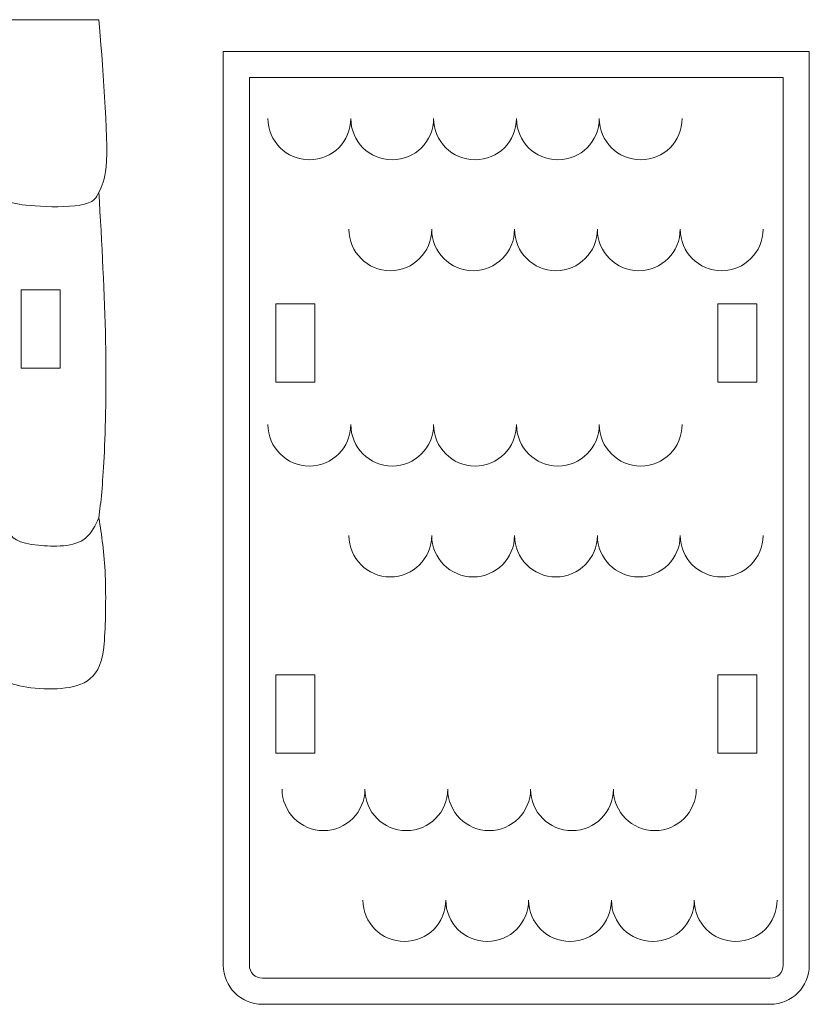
# Model space of a CAD drawing. Header units: millimetres. Extents: x -509 to 694, y -721 to 562.
# Tile 13 of 35: x -106 to -46, y -449 to -373. Entities that reach past the tile are written whole.
import ezdxf

# ---------------------------------------------------------------- set-up
doc = ezdxf.new("R2010")
doc.units = ezdxf.units.MM
doc.header["$MEASUREMENT"] = 0
doc.layers.add('Layer 1', color=7, linetype='Continuous')

msp = doc.modelspace()

# ---------------------------------------------------------------- linework, layer by layer
at = {"layer": 'Layer 1', "color": 250, "lineweight": 9}
for points, knots in [([(-160.5427, -373.4015), (-160.7329, -376.7317), (-161.0897, -382.4258), (-160.9347, -385.2613), (-160.8683, -386.4765), (-160.7055, -387.0735), (-160.5427, -387.6706), (-160.7055, -388.5694), (-160.8683, -389.4683), (-160.9496, -391.9122), (-161.031, -394.3562), (-161.031, -398.3453), (-161.0684, -401.4691), (-161.1077, -404.7486), (-161.3428, -409.372), (-160.9571, -411.0278), (-160.8383, -411.5378), (-160.6906, -411.8539), (-160.5427, -412.1699), (-160.6906, -412.6312), (-160.8383, -413.0924), (-160.9346, -414.2543), (-161.0759, -415.9585), (-161.1991, -421.3448), (-161.0244, -422.9724), (-160.8677, -424.4332), (-160.6463, -424.7524), (-159.2026, -424.9085), (-157.8524, -425.0546), (-155.9413, -424.9732), (-155.3165, -424.8853), (-154.3746, -424.7527), (-153.8931, -424.4456), (-153.4116, -424.1384), (-152.8412, -424.8908), (-148.6932, -424.4007), (-148.1212, -423.8827), (-147.0534, -425.5548), (-141.1514, -425.0404), (-140.3541, -423.8956), (-139.5314, -424.7499), (-134.5238, -425.3555), (-133.6581, -424.218), (-133.1484, -425.104), (-126.4056, -424.9264), (-125.5367, -424.0468), (-124.6977, -424.9135), (-120.0685, -424.6401), (-119.731, -423.9873), (-118.4774, -424.9412), (-113.5103, -425.1278), (-112.5662, -423.7852), (-111.9531, -424.9959), (-107.6384, -425.0491), (-107.2517, -424.0193), (-106.8309, -424.5797), (-104.7031, -424.8703), (-102.959, -424.7236), (-101.2184, -424.5772), (-99.861, -423.9963), (-99.6688, -421.3135), (-99.5674, -419.8986), (-99.5151, -417.7688), (-99.5906, -416.0363), (-99.6662, -414.3038), (-99.8692, -412.9686), (-100.0724, -411.6334), (-99.9282, -410.4008), (-99.7841, -409.1682), (-99.6746, -406.9679), (-99.5651, -404.7676), (-99.4903, -401.5997), (-99.5624, -398.052), (-99.6345, -394.5043), (-99.8534, -390.5769), (-100.0724, -386.6495), (-99.8442, -386.1677), (-99.6159, -385.6859), (-99.5215, -384.6982), (-99.3118, -382.5022), (-99.8474, -376.3119), (-100.0724, -373.4015), (-120.2292, -373.4015), (-140.386, -373.4015), (-160.5427, -373.4015)], [0, 0, 0, 0, 0.0357143, 0.0357143, 0.0357143, 0.0714286, 0.0714286, 0.0714286, 0.1071429, 0.1071429, 0.1071429, 0.1428571, 0.1428571, 0.1428571, 0.1785714, 0.1785714, 0.1785714, 0.2142857, 0.2142857, 0.2142857, 0.25, 0.25, 0.25, 0.2857143, 0.2857143, 0.2857143, 0.3214286, 0.3214286, 0.3214286, 0.3571429, 0.3571429, 0.3571429, 0.3928571, 0.3928571, 0.3928571, 0.4285714, 0.4285714, 0.4285714, 0.4642857, 0.4642857, 0.4642857, 0.5, 0.5, 0.5, 0.5357143, 0.5357143, 0.5357143, 0.5714286, 0.5714286, 0.5714286, 0.6071429, 0.6071429, 0.6071429, 0.6428571, 0.6428571, 0.6428571, 0.6785714, 0.6785714, 0.6785714, 0.7142857, 0.7142857, 0.7142857, 0.75, 0.75, 0.75, 0.7857143, 0.7857143, 0.7857143, 0.8214286, 0.8214286, 0.8214286, 0.8571429, 0.8571429, 0.8571429, 0.8928571, 0.8928571, 0.8928571, 0.9285714, 0.9285714, 0.9285714, 0.9642857, 0.9642857, 0.9642857, 1, 1, 1, 1]), ([(-45.5512, -375.832), (-45.5512, -375.832), (-90.5249, -375.832), (-90.5249, -375.832), (-90.5249, -375.832), (-90.5249, -445.9678), (-90.5249, -445.9678), (-90.5249, -447.6201), (-89.1773, -448.9678), (-87.525, -448.9678), (-87.525, -448.9678), (-48.5512, -448.9678), (-48.5512, -448.9678), (-46.8989, -448.9678), (-45.5512, -447.6201), (-45.5512, -445.9678), (-45.5512, -445.9678), (-45.5512, -375.832), (-45.5512, -375.832)], [0, 0, 0, 0, 0.1666667, 0.1666667, 0.1666667, 0.3333333, 0.3333333, 0.3333333, 0.5, 0.5, 0.5, 0.6666667, 0.6666667, 0.6666667, 0.8333333, 0.8333333, 0.8333333, 1, 1, 1, 1]), ([(-103.0505, -400.1453), (-103.0505, -400.1453), (-106.0503, -400.1453), (-106.0503, -400.1453), (-106.0503, -400.1453), (-106.0503, -394.1451), (-106.0503, -394.1451), (-106.0503, -394.1451), (-103.0505, -394.1451), (-103.0505, -394.1451), (-103.0505, -394.1451), (-103.0505, -400.1453), (-103.0505, -400.1453)], [0, 0, 0, 0, 0.25, 0.25, 0.25, 0.5, 0.5, 0.5, 0.75, 0.75, 0.75, 1, 1, 1, 1]), ([(-86.5045, -395.2082), (-86.5045, -395.2082), (-83.5046, -395.2082), (-83.5046, -395.2082), (-83.5046, -395.2082), (-83.5046, -401.208), (-83.5046, -401.208), (-83.5046, -401.208), (-86.5045, -401.208), (-86.5045, -401.208), (-86.5045, -401.208), (-86.5045, -395.2082), (-86.5045, -395.2082)], [0, 0, 0, 0, 0.25, 0.25, 0.25, 0.5, 0.5, 0.5, 0.75, 0.75, 0.75, 1, 1, 1, 1]), ([(-52.5719, -395.2082), (-52.5719, -395.2082), (-49.572, -395.2082), (-49.572, -395.2082), (-49.572, -395.2082), (-49.572, -401.208), (-49.572, -401.208), (-49.572, -401.208), (-52.5719, -401.208), (-52.5719, -401.208), (-52.5719, -401.208), (-52.5719, -395.2082), (-52.5719, -395.2082)], [0, 0, 0, 0, 0.25, 0.25, 0.25, 0.5, 0.5, 0.5, 0.75, 0.75, 0.75, 1, 1, 1, 1]), ([(-86.5046, -423.6904), (-86.5046, -423.6904), (-83.5045, -423.6904), (-83.5045, -423.6904), (-83.5045, -423.6904), (-83.5045, -429.6903), (-83.5045, -429.6903), (-83.5045, -429.6903), (-86.5046, -429.6903), (-86.5046, -429.6903), (-86.5046, -429.6903), (-86.5046, -423.6904), (-86.5046, -423.6904)], [0, 0, 0, 0, 0.25, 0.25, 0.25, 0.5, 0.5, 0.5, 0.75, 0.75, 0.75, 1, 1, 1, 1]), ([(-52.572, -423.6904), (-52.572, -423.6904), (-49.5719, -423.6904), (-49.5719, -423.6904), (-49.5719, -423.6904), (-49.5719, -429.6903), (-49.5719, -429.6903), (-49.5719, -429.6903), (-52.572, -429.6903), (-52.572, -429.6903), (-52.572, -429.6903), (-52.572, -423.6904), (-52.572, -423.6904)], [0, 0, 0, 0, 0.25, 0.25, 0.25, 0.5, 0.5, 0.5, 0.75, 0.75, 0.75, 1, 1, 1, 1])]:
    msp.add_open_spline(points, degree=3, knots=knots, dxfattribs=at)
at = {"layer": 'Layer 1', "color": 242, "lineweight": 9}
for points, knots in [([(-107.6837, -373.4015), (-107.5864, -377.9511), (-107.4905, -382.3187), (-107.6512, -385.9457), (-107.6885, -386.7893), (-107.7944, -387.297), (-106.1884, -387.5659), (-105.1327, -387.7426), (-101.2644, -388.0207), (-100.4261, -387.206), (-100.2642, -387.0486), (-100.1683, -386.849), (-100.0724, -386.6495)], [0, 0, 0, 0, 0.25, 0.25, 0.25, 0.5, 0.5, 0.5, 0.75, 0.75, 0.75, 1, 1, 1, 1]), ([(-47.5512, -377.832), (-47.5512, -377.832), (-88.525, -377.832), (-88.525, -377.832), (-88.525, -377.832), (-88.525, -445.9678), (-88.525, -445.9678), (-88.525, -446.5162), (-88.0734, -446.9678), (-87.525, -446.9678), (-87.525, -446.9678), (-48.5512, -446.9678), (-48.5512, -446.9678), (-48.0028, -446.9678), (-47.5512, -446.5162), (-47.5512, -445.9678), (-47.5512, -445.9678), (-47.5512, -377.832), (-47.5512, -377.832)], [0, 0, 0, 0, 0.1666667, 0.1666667, 0.1666667, 0.3333333, 0.3333333, 0.3333333, 0.5, 0.5, 0.5, 0.6666667, 0.6666667, 0.6666667, 0.8333333, 0.8333333, 0.8333333, 1, 1, 1, 1]), ([(-87.0974, -380.978), (-87.0974, -382.7335), (-85.6743, -384.1566), (-83.9188, -384.1566), (-82.1633, -384.1566), (-80.7402, -382.7335), (-80.7402, -380.978)], [0, 0, 0, 0, 0.5, 0.5, 0.5, 1, 1, 1, 1]), ([(-80.7402, -380.978), (-80.7402, -382.7335), (-79.3171, -384.1566), (-77.5617, -384.1566), (-75.8062, -384.1566), (-74.3831, -382.7335), (-74.3831, -380.978)], [0, 0, 0, 0, 0.5, 0.5, 0.5, 1, 1, 1, 1]), ([(-74.3831, -380.978), (-74.3831, -382.7335), (-72.96, -384.1566), (-71.2045, -384.1566), (-69.449, -384.1566), (-68.0259, -382.7335), (-68.0259, -380.978)], [0, 0, 0, 0, 0.5, 0.5, 0.5, 1, 1, 1, 1]), ([(-68.0259, -380.978), (-68.0259, -382.7335), (-66.6028, -384.1566), (-64.8473, -384.1566), (-63.0919, -384.1566), (-61.6688, -382.7335), (-61.6688, -380.978)], [0, 0, 0, 0, 0.5, 0.5, 0.5, 1, 1, 1, 1]), ([(-61.6688, -380.978), (-61.6688, -382.7335), (-60.2457, -384.1566), (-58.4902, -384.1566), (-56.7347, -384.1566), (-55.3116, -382.7335), (-55.3116, -380.978)], [0, 0, 0, 0, 0.5, 0.5, 0.5, 1, 1, 1, 1]), ([(-80.8888, -389.4876), (-80.8888, -391.2431), (-79.4657, -392.6662), (-77.7102, -392.6662), (-75.9547, -392.6662), (-74.5316, -391.2431), (-74.5316, -389.4876)], [0, 0, 0, 0, 0.5, 0.5, 0.5, 1, 1, 1, 1]), ([(-74.5316, -389.4876), (-74.5316, -391.2431), (-73.1085, -392.6662), (-71.3531, -392.6662), (-69.5976, -392.6662), (-68.1745, -391.2431), (-68.1745, -389.4876)], [0, 0, 0, 0, 0.5, 0.5, 0.5, 1, 1, 1, 1]), ([(-68.1745, -389.4876), (-68.1745, -391.2431), (-66.7514, -392.6662), (-64.9959, -392.6662), (-63.2404, -392.6662), (-61.8173, -391.2431), (-61.8173, -389.4876)], [0, 0, 0, 0, 0.5, 0.5, 0.5, 1, 1, 1, 1]), ([(-61.8173, -389.4876), (-61.8173, -391.2431), (-60.3942, -392.6662), (-58.6387, -392.6662), (-56.8833, -392.6662), (-55.4602, -391.2431), (-55.4602, -389.4876)], [0, 0, 0, 0, 0.5, 0.5, 0.5, 1, 1, 1, 1]), ([(-55.4602, -389.4876), (-55.4602, -391.2431), (-54.0371, -392.6662), (-52.2816, -392.6662), (-50.5261, -392.6662), (-49.103, -391.2431), (-49.103, -389.4876)], [0, 0, 0, 0, 0.5, 0.5, 0.5, 1, 1, 1, 1]), ([(-107.4163, -396.9187), (-107.2622, -400.963), (-107.108, -405.0074), (-107.088, -407.5656), (-107.0495, -412.469), (-107.8741, -413.4313), (-104.7063, -413.7366), (-103.5897, -413.8442), (-101.9336, -413.9149), (-101.0687, -413.1729), (-100.6368, -412.8024), (-100.3546, -412.2178), (-100.0724, -411.6334)], [0, 0, 0, 0, 0.25, 0.25, 0.25, 0.5, 0.5, 0.5, 0.75, 0.75, 0.75, 1, 1, 1, 1]), ([(-87.0974, -404.4765), (-87.0974, -406.232), (-85.6743, -407.6551), (-83.9188, -407.6551), (-82.1633, -407.6551), (-80.7402, -406.232), (-80.7402, -404.4765)], [0, 0, 0, 0, 0.5, 0.5, 0.5, 1, 1, 1, 1]), ([(-80.7402, -404.4765), (-80.7402, -406.232), (-79.3171, -407.6551), (-77.5617, -407.6551), (-75.8062, -407.6551), (-74.3831, -406.232), (-74.3831, -404.4765)], [0, 0, 0, 0, 0.5, 0.5, 0.5, 1, 1, 1, 1]), ([(-74.3831, -404.4765), (-74.3831, -406.232), (-72.96, -407.6551), (-71.2045, -407.6551), (-69.449, -407.6551), (-68.0259, -406.232), (-68.0259, -404.4765)], [0, 0, 0, 0, 0.5, 0.5, 0.5, 1, 1, 1, 1]), ([(-68.0259, -404.4765), (-68.0259, -406.232), (-66.6028, -407.6551), (-64.8473, -407.6551), (-63.0919, -407.6551), (-61.6688, -406.232), (-61.6688, -404.4765)], [0, 0, 0, 0, 0.5, 0.5, 0.5, 1, 1, 1, 1]), ([(-61.6688, -404.4765), (-61.6688, -406.232), (-60.2457, -407.6551), (-58.4902, -407.6551), (-56.7347, -407.6551), (-55.3116, -406.232), (-55.3116, -404.4765)], [0, 0, 0, 0, 0.5, 0.5, 0.5, 1, 1, 1, 1]), ([(-80.8888, -412.9861), (-80.8888, -414.7416), (-79.4657, -416.1647), (-77.7102, -416.1647), (-75.9547, -416.1647), (-74.5316, -414.7416), (-74.5316, -412.9861)], [0, 0, 0, 0, 0.5, 0.5, 0.5, 1, 1, 1, 1]), ([(-74.5316, -412.9861), (-74.5316, -414.7416), (-73.1085, -416.1647), (-71.3531, -416.1647), (-69.5976, -416.1647), (-68.1745, -414.7416), (-68.1745, -412.9861)], [0, 0, 0, 0, 0.5, 0.5, 0.5, 1, 1, 1, 1]), ([(-68.1745, -412.9861), (-68.1745, -414.7416), (-66.7514, -416.1647), (-64.9959, -416.1647), (-63.2404, -416.1647), (-61.8173, -414.7416), (-61.8173, -412.9861)], [0, 0, 0, 0, 0.5, 0.5, 0.5, 1, 1, 1, 1]), ([(-61.8173, -412.9861), (-61.8173, -414.7416), (-60.3942, -416.1647), (-58.6387, -416.1647), (-56.8833, -416.1647), (-55.4602, -414.7416), (-55.4602, -412.9861)], [0, 0, 0, 0, 0.5, 0.5, 0.5, 1, 1, 1, 1]), ([(-55.4602, -412.9861), (-55.4602, -414.7416), (-54.0371, -416.1647), (-52.2816, -416.1647), (-50.5261, -416.1647), (-49.103, -414.7416), (-49.103, -412.9861)], [0, 0, 0, 0, 0.5, 0.5, 0.5, 1, 1, 1, 1]), ([(-86.0152, -432.4583), (-86.0152, -434.2138), (-84.5921, -435.6369), (-82.8366, -435.6369), (-81.0811, -435.6369), (-79.658, -434.2138), (-79.658, -432.4583)], [0, 0, 0, 0, 0.5, 0.5, 0.5, 1, 1, 1, 1]), ([(-79.658, -432.4583), (-79.658, -434.2138), (-78.2349, -435.6369), (-76.4795, -435.6369), (-74.724, -435.6369), (-73.3009, -434.2138), (-73.3009, -432.4583)], [0, 0, 0, 0, 0.5, 0.5, 0.5, 1, 1, 1, 1]), ([(-73.3009, -432.4583), (-73.3009, -434.2138), (-71.8778, -435.6369), (-70.1223, -435.6369), (-68.3668, -435.6369), (-66.9437, -434.2138), (-66.9437, -432.4583)], [0, 0, 0, 0, 0.5, 0.5, 0.5, 1, 1, 1, 1]), ([(-66.9437, -432.4583), (-66.9437, -434.2138), (-65.5206, -435.6369), (-63.7651, -435.6369), (-62.0097, -435.6369), (-60.5866, -434.2138), (-60.5866, -432.4583)], [0, 0, 0, 0, 0.5, 0.5, 0.5, 1, 1, 1, 1]), ([(-60.5866, -432.4583), (-60.5866, -434.2138), (-59.1635, -435.6369), (-57.408, -435.6369), (-55.6525, -435.6369), (-54.2294, -434.2138), (-54.2294, -432.4583)], [0, 0, 0, 0, 0.5, 0.5, 0.5, 1, 1, 1, 1]), ([(-79.8066, -440.9679), (-79.8066, -442.7234), (-78.3835, -444.1465), (-76.628, -444.1465), (-74.8725, -444.1465), (-73.4494, -442.7234), (-73.4494, -440.9679)], [0, 0, 0, 0, 0.5, 0.5, 0.5, 1, 1, 1, 1]), ([(-73.4494, -440.9679), (-73.4494, -442.7234), (-72.0263, -444.1465), (-70.2709, -444.1465), (-68.5154, -444.1465), (-67.0923, -442.7234), (-67.0923, -440.9679)], [0, 0, 0, 0, 0.5, 0.5, 0.5, 1, 1, 1, 1]), ([(-67.0923, -440.9679), (-67.0923, -442.7234), (-65.6692, -444.1465), (-63.9137, -444.1465), (-62.1582, -444.1465), (-60.7351, -442.7234), (-60.7351, -440.9679)], [0, 0, 0, 0, 0.5, 0.5, 0.5, 1, 1, 1, 1]), ([(-60.7351, -440.9679), (-60.7351, -442.7234), (-59.312, -444.1465), (-57.5565, -444.1465), (-55.8011, -444.1465), (-54.378, -442.7234), (-54.378, -440.9679)], [0, 0, 0, 0, 0.5, 0.5, 0.5, 1, 1, 1, 1]), ([(-54.378, -440.9679), (-54.378, -442.7234), (-52.9549, -444.1465), (-51.1994, -444.1465), (-49.4439, -444.1465), (-48.0208, -442.7234), (-48.0208, -440.9679)], [0, 0, 0, 0, 0.5, 0.5, 0.5, 1, 1, 1, 1])]:
    msp.add_open_spline(points, degree=3, knots=knots, dxfattribs=at)

doc.saveas('drawing.dxf')
